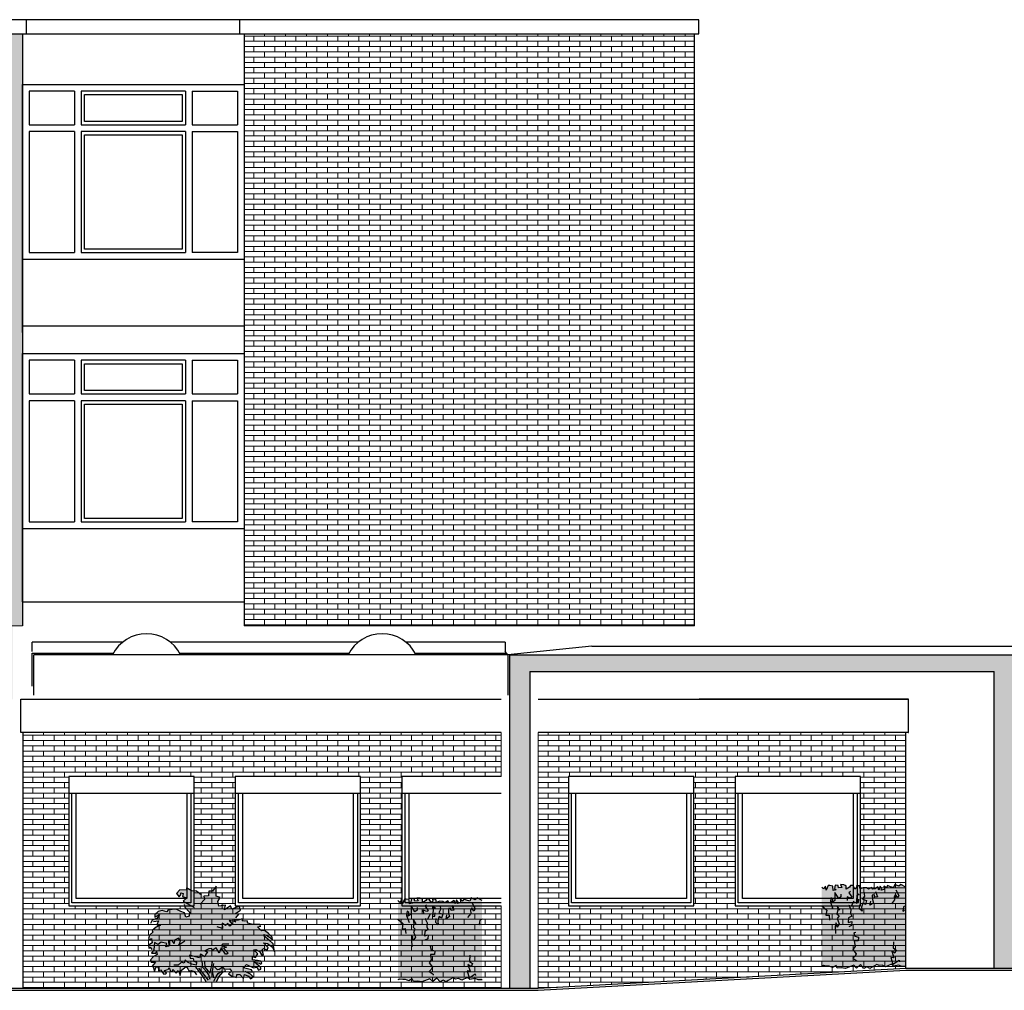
# Model space of a CAD drawing. Extents: x 2 to 315, y 0 to 17.
# Tile 28 of 69: x 115 to 127, y 4 to 16. Entities that reach past the tile are written whole.
import ezdxf

# ---------------------------------------------------------------- set-up
doc = ezdxf.new("R2010")
doc.units = 0
doc.header["$MEASUREMENT"] = 0
for name, color, linetype in [('Ost_Ansicht_5_P_ZE_SYMBOL', 7, 'Continuous'), ('Ost_Ansicht_5_R_NT_DACH', 7, 'Continuous'), ('Ost_Ansicht_5_R_NT_FENSTER', 7, 'Continuous'), ('Ost_Ansicht_5_R_NT_INNENWAND', 7, 'Continuous'), ('Ost_Ansicht_5_R_TR_BODEN', 7, 'Continuous'), ('Ost_Ansicht_5_R_TR_HIDDEN', 7, 'Continuous'), ('Ost_Ansicht_5_R_TR_STUETZE', 7, 'Continuous'), ('Ost_Ansicht_5_Schraffuren', 7, 'Continuous')]:
    doc.layers.add(name, color=color, linetype=linetype)
doc.linetypes.add('Terrainlinie', pattern='A,0,[1,Bl.Nr. 2.0061.Shx,S=0.000793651,R=0,X=0,Y=-0.043301],-0.1,0', length=0.1)
pattern_1 = [(0, (81.6553, 5.523066), (0, 0.0625), []), (90, (81.6553, 5.52307), (-0.25, 0), [0.0625, -0.0625]), (90, (81.7803, 5.58557), (-0.25, 0), [0.0625, -0.0625])]

msp = doc.modelspace()

# ---------------------------------------------------------------- hatches: boundary and pattern name
at = {"layer": 'Ost_Ansicht_5_P_ZE_SYMBOL', "linetype": 'Continuous', "lineweight": 18, "ltscale": 1000}
for points in [[(118.041, 5.138), (118.067, 5.165), (118.102, 5.208), (118.064, 5.215), (118.124, 5.254), (118.106, 5.304), (118.02, 5.267), (118.003, 5.306), (117.931, 5.26), (117.942, 5.314), (117.864, 5.302), (117.854, 5.359), (117.881, 5.407), (117.833, 5.424), (117.831, 5.542), (117.788, 5.482), (117.744, 5.48), (117.741, 5.428), (117.688, 5.421), (117.658, 5.435), (117.601, 5.482), (117.538, 5.486), (117.481, 5.52), (117.481, 5.494), (117.399, 5.496), (117.362, 5.453), (117.392, 5.416), (117.413, 5.438), (117.413, 5.463), (117.44, 5.455), (117.431, 5.42), (117.483, 5.403), (117.442, 5.364), (117.452, 5.324), (117.46, 5.293), (117.515, 5.233), (117.513, 5.184), (117.473, 5.171), (117.456, 5.225), (117.413, 5.24), (117.357, 5.266), (117.262, 5.258), (117.246, 5.238), (117.19, 5.253), (117.142, 5.239), (117.104, 5.203), (117.105, 5.174), (117.159, 5.205), (117.13, 5.16), (117.072, 5.137), (117.054, 5.096), (117.088, 5.122), (117.149, 5.13), (117.129, 5.083), (117.172, 5.079), (117.142, 5.067), (117.118, 5.052), (117.072, 5.014), (117.08, 4.993), (117.04, 4.959), (117.027, 4.918), (117.051, 4.898), (117.066, 4.921), (117.074, 4.868), (117.028, 4.838), (117.031, 4.8), (117.047, 4.816), (117.068, 4.788), (117.083, 4.773), (117.066, 4.746), (117.115, 4.746), (117.122, 4.765), (117.13, 4.727), (117.087, 4.706), (117.051, 4.667), (117.06, 4.636), (117.111, 4.637), (117.069, 4.588), (117.081, 4.595), (117.1, 4.532), (117.118, 4.581), (117.145, 4.583), (117.146, 4.533), (117.172, 4.548), (117.212, 4.494), (117.236, 4.498), (117.242, 4.505), (117.218, 4.539), (117.264, 4.549), (117.275, 4.576), (117.29, 4.525), (117.313, 4.529), (117.316, 4.55), (117.358, 4.505), (117.385, 4.539), (117.406, 4.48), (117.419, 4.541), (117.475, 4.587), (117.498, 4.56), (117.506, 4.533), (117.534, 4.539), (117.57, 4.528), (117.598, 4.486), (117.59, 4.577), (117.653, 4.5), (117.693, 4.441), (117.711, 4.403), (117.836, 4.404), (117.864, 4.465), (117.913, 4.517), (117.947, 4.539), (117.962, 4.557), (117.997, 4.56), (118.017, 4.53), (117.979, 4.499), (118.019, 4.473), (118.075, 4.456), (118.077, 4.493), (118.116, 4.492), (118.157, 4.442), (118.169, 4.49), (118.216, 4.472), (118.241, 4.44), (118.272, 4.465), (118.241, 4.496), (118.178, 4.525), (118.263, 4.519), (118.251, 4.548), (118.159, 4.569), (118.194, 4.61), (118.276, 4.572), (118.315, 4.577), (118.337, 4.544), (118.364, 4.553), (118.363, 4.576), (118.288, 4.636), (118.347, 4.624), (118.364, 4.612), (118.376, 4.624), (118.362, 4.649), (118.325, 4.658), (118.265, 4.667), (118.263, 4.705), (118.3, 4.692), (118.329, 4.738), (118.278, 4.784), (118.306, 4.788), (118.348, 4.766), (118.373, 4.725), (118.397, 4.724), (118.378, 4.784), (118.395, 4.8), (118.438, 4.782), (118.452, 4.811), (118.397, 4.866), (118.442, 4.861), (118.501, 4.817), (118.527, 4.766), (118.509, 4.856), (118.459, 4.904), (118.405, 4.945), (118.4, 4.968), (118.442, 4.949), (118.483, 4.925), (118.501, 4.898), (118.499, 4.933), (118.453, 4.978), (118.409, 5.013), (118.372, 5.012), (118.324, 5.056), (118.363, 5.064), (118.359, 5.068), (118.353, 5.084), (118.268, 5.087), (118.21, 5.103), (118.2, 5.128), (118.171, 5.126), (118.14, 5.13), (118.153, 5.149), (118.13, 5.15), (118.095, 5.136)], [(125.568, 4.583), (125.531, 4.563), (125.491, 4.609), (125.444, 4.568), (125.41, 4.601), (125.313, 4.564), (125.263, 4.572), (125.214, 4.566), (125.2, 4.598), (125.16, 4.576), (125.118, 4.59), (125.087, 4.59), (125.053, 4.597), (125.03, 4.588), (125.03, 5.531), (125.052, 5.509), (125.075, 5.543), (125.082, 5.493), (125.107, 5.548), (125.128, 5.548), (125.164, 5.542), (125.165, 5.49), (125.201, 5.499), (125.183, 5.514), (125.189, 5.554), (125.224, 5.55), (125.231, 5.522), (125.271, 5.526), (125.255, 5.56), (125.293, 5.557), (125.321, 5.547), (125.321, 5.505), (125.362, 5.53), (125.372, 5.55), (125.403, 5.548), (125.423, 5.506), (125.447, 5.524), (125.442, 5.546), (125.479, 5.546), (125.488, 5.508), (125.524, 5.521), (125.562, 5.52), (125.586, 5.505), (125.623, 5.526), (125.639, 5.504), (125.666, 5.511), (125.696, 5.532), (125.71, 5.492), (125.726, 5.54), (125.746, 5.512), (125.736, 5.495), (125.776, 5.503), (125.77, 5.543), (125.799, 5.522), (125.812, 5.548), (125.846, 5.533), (125.883, 5.524), (125.899, 5.563), (125.946, 5.54), (125.969, 5.561), (126.03, 5.531), (126.03, 4.588), (125.983, 4.588), (125.947, 4.603), (125.882, 4.59), (125.858, 4.615), (125.788, 4.584), (125.748, 4.604), (125.713, 4.597), (125.684, 4.611), (125.628, 4.58), (125.603, 4.563)], [(120.532, 4.423), (120.495, 4.403), (120.455, 4.449), (120.408, 4.408), (120.373, 4.441), (120.277, 4.404), (120.226, 4.412), (120.178, 4.406), (120.164, 4.438), (120.123, 4.416), (120.082, 4.43), (120.05, 4.43), (120.017, 4.437), (119.994, 4.428), (119.994, 5.371), (120.016, 5.349), (120.039, 5.383), (120.046, 5.333), (120.071, 5.388), (120.092, 5.388), (120.127, 5.382), (120.129, 5.33), (120.165, 5.339), (120.147, 5.354), (120.153, 5.394), (120.188, 5.39), (120.195, 5.362), (120.235, 5.366), (120.219, 5.4), (120.257, 5.397), (120.285, 5.387), (120.285, 5.345), (120.326, 5.37), (120.335, 5.39), (120.366, 5.388), (120.387, 5.346), (120.41, 5.364), (120.405, 5.386), (120.443, 5.386), (120.452, 5.348), (120.488, 5.361), (120.526, 5.36), (120.55, 5.345), (120.587, 5.366), (120.603, 5.344), (120.629, 5.351), (120.66, 5.372), (120.673, 5.332), (120.689, 5.38), (120.71, 5.352), (120.7, 5.335), (120.739, 5.343), (120.734, 5.383), (120.763, 5.362), (120.775, 5.388), (120.81, 5.373), (120.846, 5.364), (120.862, 5.403), (120.91, 5.38), (120.933, 5.401), (120.994, 5.371), (120.994, 4.428), (120.947, 4.428), (120.91, 4.443), (120.846, 4.43), (120.822, 4.455), (120.751, 4.424), (120.712, 4.444), (120.676, 4.437), (120.647, 4.451), (120.591, 4.42), (120.567, 4.403)]]:
    msp.add_hatch(color=9, dxfattribs=at).paths.add_polyline_path(points, flags=0)
at = {"layer": 'Ost_Ansicht_5_Schraffuren', "linetype": 'Continuous', "lineweight": 18, "ltscale": 1000}
h = msp.add_hatch(dxfattribs=at)
h.set_pattern_fill('MW_Verband__Läufer__DF_0005', color=9, style=0, pattern_type=2)
h.set_pattern_definition(pattern_1)
h.paths.add_polyline_path([(109.155, 15.676), (109.155, 4.323), (111.405, 4.323), (111.405, 7.368), (111.375, 7.368), (111.375, 7.763), (115.41, 7.763), (115.41, 8.638), (115.53, 8.638), (115.53, 15.676)], flags=0)
h = msp.add_hatch(dxfattribs=at)
h.set_pattern_fill('MW_Verband__Läufer__DF_0005', color=9, style=0, pattern_type=2)
h.set_pattern_definition(pattern_1)
h.paths.add_polyline_path([(118.165, 15.676), (118.165, 8.638), (123.52, 8.638), (123.52, 15.676)], flags=0)
at = {"layer": 'Ost_Ansicht_5_Schraffuren', "linetype": 'Continuous', "lineweight": 0, "ltscale": 1000}
msp.add_hatch(color=27, dxfattribs=at).paths.add_polyline_path([(121.56, 4.323), (121.56, 8.093), (123.575, 8.093), (127.08, 8.093), (127.08, 4.563), (127.32, 4.563), (127.32, 8.093), (130.84, 8.093), (130.84, 4.563), (131.08, 4.563), (131.08, 8.093), (135.04, 8.093), (135.04, 4.563), (135.28, 4.563), (135.28, 8.093), (141.655, 8.093), (141.655, 8.293), (126.526, 8.293), (121.32, 8.293), (121.32, 4.323)], flags=0)
at = {"layer": 'Ost_Ansicht_5_Schraffuren', "linetype": 'Continuous', "lineweight": 18, "ltscale": 1000}
h = msp.add_hatch(dxfattribs=at)
h.set_pattern_fill('MW_Verband__Läufer__DF_0005', color=9, style=0, pattern_type=2)
h.set_pattern_definition(pattern_1)
h.paths.add_polyline_path([(115.54, 7.368), (115.54, 4.323), (121.22, 4.323), (121.22, 5.306), (120.04, 5.306), (120.04, 6.846), (121.22, 6.846), (121.22, 7.368)], flags=0)
h.paths.add_polyline_path([(116.08, 6.846), (117.57, 6.846), (117.57, 5.306), (116.08, 5.306)], flags=0)
h.paths.add_polyline_path([(118.06, 5.306), (118.06, 6.846), (119.55, 6.846), (119.55, 5.306)], flags=0)
h = msp.add_hatch(dxfattribs=at)
h.set_pattern_fill('MW_Verband__Läufer__DF_0005', color=9, style=0, pattern_type=2)
h.set_pattern_definition(pattern_1)
h.paths.add_polyline_path([(121.66, 4.323), (126.03, 4.563), (126.03, 7.368), (121.66, 7.368)], flags=0)
h.paths.add_polyline_path([(123.51, 5.306), (122.02, 5.306), (122.02, 6.846), (123.51, 6.846)], flags=0)
h.paths.add_polyline_path([(124, 5.306), (124, 6.846), (125.49, 6.846), (125.49, 5.306)], flags=0)

# ---------------------------------------------------------------- linework, layer by layer
at = {"layer": 'Ost_Ansicht_5_P_ZE_SYMBOL', "linetype": 'Continuous', "ltscale": 1000}
for p, q in [((117.538, 5.486), (117.481, 5.52)), ((117.481, 5.52), (117.481, 5.494)), ((117.831, 5.542), (117.788, 5.482)), ((117.833, 5.424), (117.831, 5.542)), ((125.052, 5.509), (125.03, 5.531)), ((125.075, 5.543), (125.052, 5.509)), ((125.082, 5.493), (125.075, 5.543)), ((125.107, 5.548), (125.082, 5.493)), ((125.128, 5.548), (125.107, 5.548)), ((125.164, 5.542), (125.128, 5.548)), ((125.165, 5.49), (125.164, 5.542)), ((125.189, 5.554), (125.183, 5.514)), ((125.183, 5.514), (125.201, 5.499)), ((125.224, 5.55), (125.189, 5.554)), ((125.231, 5.522), (125.224, 5.55)), ((125.271, 5.526), (125.231, 5.522)), ((125.293, 5.557), (125.255, 5.56)), ((125.255, 5.56), (125.271, 5.526)), ((125.321, 5.547), (125.293, 5.557)), ((125.321, 5.505), (125.321, 5.547)), ((125.362, 5.53), (125.321, 5.505)), ((125.372, 5.55), (125.362, 5.53)), ((125.403, 5.548), (125.372, 5.55)), ((125.423, 5.506), (125.403, 5.548)), ((125.447, 5.524), (125.423, 5.506)), ((125.479, 5.546), (125.442, 5.546)), ((125.442, 5.546), (125.447, 5.524)), ((125.488, 5.508), (125.479, 5.546)), ((125.524, 5.521), (125.488, 5.508)), ((125.562, 5.52), (125.524, 5.521)), ((125.586, 5.505), (125.562, 5.52)), ((125.623, 5.526), (125.586, 5.505)), ((125.639, 5.504), (125.623, 5.526)), ((125.666, 5.511), (125.639, 5.504)), ((125.696, 5.532), (125.666, 5.511)), ((125.71, 5.492), (125.696, 5.532)), ((125.726, 5.54), (125.71, 5.492)), ((125.746, 5.512), (125.726, 5.54)), ((125.736, 5.495), (125.746, 5.512)), ((125.776, 5.503), (125.736, 5.495)), ((125.799, 5.522), (125.77, 5.543)), ((125.77, 5.543), (125.776, 5.503)), ((125.812, 5.548), (125.799, 5.522)), ((125.846, 5.533), (125.812, 5.548)), ((125.883, 5.524), (125.846, 5.533)), ((125.899, 5.563), (125.883, 5.524)), ((125.946, 5.54), (125.899, 5.563)), ((125.969, 5.561), (125.946, 5.54)), ((126.03, 5.531), (125.969, 5.561)), ((117.399, 5.496), (117.362, 5.453)), ((117.362, 5.453), (117.392, 5.416)), ((117.392, 5.416), (117.413, 5.438)), ((117.481, 5.494), (117.399, 5.496)), ((117.413, 5.438), (117.413, 5.463)), ((117.413, 5.463), (117.44, 5.455)), ((117.44, 5.455), (117.431, 5.42)), ((117.431, 5.42), (117.483, 5.403)), ((117.483, 5.403), (117.442, 5.364)), ((117.601, 5.482), (117.538, 5.486)), ((117.658, 5.435), (117.601, 5.482)), ((117.741, 5.428), (117.688, 5.421)), ((117.688, 5.421), (117.696, 5.382)), ((117.744, 5.48), (117.741, 5.428)), ((117.788, 5.482), (117.744, 5.48)), ((117.881, 5.407), (117.833, 5.424)), ((117.854, 5.359), (117.881, 5.407)), ((120.071, 5.388), (120.046, 5.333)), ((120.092, 5.388), (120.071, 5.388)), ((120.127, 5.382), (120.092, 5.388)), ((120.153, 5.394), (120.147, 5.354)), ((120.188, 5.39), (120.153, 5.394)), ((120.195, 5.362), (120.188, 5.39)), ((120.257, 5.397), (120.219, 5.4)), ((120.219, 5.4), (120.235, 5.366)), ((120.285, 5.387), (120.257, 5.397)), ((120.285, 5.345), (120.285, 5.387)), ((120.335, 5.39), (120.326, 5.37)), ((120.366, 5.388), (120.335, 5.39)), ((120.387, 5.346), (120.366, 5.388)), ((120.443, 5.386), (120.405, 5.386)), ((120.405, 5.386), (120.41, 5.364)), ((120.452, 5.348), (120.443, 5.386)), ((120.775, 5.388), (120.763, 5.362)), ((120.81, 5.373), (120.775, 5.388)), ((120.862, 5.403), (120.846, 5.364)), ((120.91, 5.38), (120.862, 5.403)), ((120.933, 5.401), (120.91, 5.38)), ((120.994, 5.371), (120.933, 5.401)), ((125.14, 5.403), (125.134, 5.352)), ((125.161, 5.387), (125.14, 5.403)), ((125.15, 5.345), (125.161, 5.387)), ((125.201, 5.499), (125.165, 5.49)), ((125.232, 5.395), (125.187, 5.467)), ((125.187, 5.467), (125.187, 5.37)), ((125.259, 5.414), (125.232, 5.395)), ((125.258, 5.447), (125.259, 5.414)), ((125.374, 5.4), (125.331, 5.416)), ((125.331, 5.416), (125.332, 5.369)), ((125.371, 5.477), (125.354, 5.463)), ((125.354, 5.463), (125.368, 5.441)), ((125.368, 5.441), (125.39, 5.409)), ((125.39, 5.409), (125.374, 5.4)), ((125.452, 5.456), (125.441, 5.34)), ((125.477, 5.436), (125.452, 5.456)), ((125.466, 5.346), (125.471, 5.386)), ((125.537, 5.424), (125.515, 5.386)), ((125.515, 5.386), (125.563, 5.37)), ((125.532, 5.471), (125.537, 5.424)), ((125.654, 5.438), (125.63, 5.436)), ((125.63, 5.436), (125.632, 5.381)), ((125.661, 5.41), (125.654, 5.438)), ((125.693, 5.415), (125.661, 5.41)), ((125.668, 5.476), (125.693, 5.415)), ((125.909, 5.444), (125.893, 5.415)), ((125.893, 5.415), (125.895, 5.377)), ((125.931, 5.406), (125.909, 5.444)), ((125.912, 5.499), (125.946, 5.432)), ((125.946, 5.432), (125.931, 5.406)), ((117.442, 5.364), (117.571, 5.289)), ((117.452, 5.324), (117.46, 5.293)), ((117.46, 5.293), (117.515, 5.233)), ((117.696, 5.382), (117.642, 5.329)), ((117.864, 5.302), (117.854, 5.359)), ((117.942, 5.314), (117.864, 5.302)), ((117.931, 5.26), (117.942, 5.314)), ((118.003, 5.306), (117.931, 5.26)), ((118.02, 5.267), (118.003, 5.306)), ((118.106, 5.304), (118.02, 5.267)), ((118.124, 5.254), (118.106, 5.304)), ((120.016, 5.349), (119.994, 5.371)), ((120.039, 5.383), (120.016, 5.349)), ((120.046, 5.333), (120.039, 5.383)), ((120.129, 5.33), (120.127, 5.382)), ((120.165, 5.339), (120.129, 5.33)), ((120.147, 5.354), (120.165, 5.339)), ((120.196, 5.235), (120.151, 5.307)), ((120.151, 5.307), (120.151, 5.21)), ((120.235, 5.366), (120.195, 5.362)), ((120.222, 5.287), (120.223, 5.254)), ((120.326, 5.37), (120.285, 5.345)), ((120.334, 5.317), (120.318, 5.303)), ((120.318, 5.303), (120.332, 5.281)), ((120.332, 5.281), (120.354, 5.249)), ((120.41, 5.364), (120.387, 5.346)), ((120.416, 5.296), (120.404, 5.18)), ((120.441, 5.276), (120.416, 5.296)), ((120.488, 5.361), (120.452, 5.348)), ((120.526, 5.36), (120.488, 5.361)), ((120.496, 5.311), (120.501, 5.264)), ((120.55, 5.345), (120.526, 5.36)), ((120.587, 5.366), (120.55, 5.345)), ((120.603, 5.344), (120.587, 5.366)), ((120.618, 5.278), (120.594, 5.276)), ((120.594, 5.276), (120.596, 5.221)), ((120.629, 5.351), (120.603, 5.344)), ((120.625, 5.25), (120.618, 5.278)), ((120.66, 5.372), (120.629, 5.351)), ((120.631, 5.316), (120.657, 5.255)), ((120.673, 5.332), (120.66, 5.372)), ((120.689, 5.38), (120.673, 5.332)), ((120.71, 5.352), (120.689, 5.38)), ((120.7, 5.335), (120.71, 5.352)), ((120.739, 5.343), (120.7, 5.335)), ((120.763, 5.362), (120.734, 5.383)), ((120.734, 5.383), (120.739, 5.343)), ((120.846, 5.364), (120.81, 5.373)), ((120.873, 5.284), (120.856, 5.255)), ((120.895, 5.246), (120.873, 5.284)), ((120.876, 5.339), (120.91, 5.272)), ((120.91, 5.272), (120.895, 5.246)), ((125.03, 5.308), (125.089, 5.257)), ((125.134, 5.352), (125.161, 5.271)), ((125.187, 5.37), (125.15, 5.345)), ((125.244, 5.255), (125.212, 5.309)), ((125.212, 5.309), (125.22, 5.254)), ((125.381, 5.305), (125.352, 5.313)), ((125.352, 5.313), (125.376, 5.266)), ((125.41, 5.363), (125.381, 5.305)), ((125.441, 5.34), (125.466, 5.346)), ((125.479, 5.271), (125.484, 5.318)), ((125.509, 5.243), (125.479, 5.271)), ((125.519, 5.341), (125.502, 5.29)), ((125.502, 5.29), (125.509, 5.243)), ((125.549, 5.322), (125.519, 5.341)), ((125.563, 5.37), (125.549, 5.322)), ((125.603, 5.314), (125.612, 5.361)), ((125.644, 5.341), (125.603, 5.314)), ((125.632, 5.381), (125.644, 5.341)), ((125.895, 5.377), (125.858, 5.33)), ((126.001, 5.296), (125.993, 5.246)), ((126.03, 5.308), (126.001, 5.296)), ((117.13, 5.16), (117.072, 5.137)), ((117.142, 5.239), (117.104, 5.203)), ((117.104, 5.203), (117.105, 5.174)), ((117.105, 5.174), (117.159, 5.205)), ((117.159, 5.205), (117.13, 5.16)), ((117.19, 5.253), (117.142, 5.239)), ((117.246, 5.238), (117.19, 5.253)), ((117.262, 5.258), (117.246, 5.238)), ((117.357, 5.266), (117.262, 5.258)), ((117.413, 5.24), (117.357, 5.266)), ((117.456, 5.225), (117.413, 5.24)), ((117.473, 5.171), (117.456, 5.225)), ((117.513, 5.184), (117.473, 5.171)), ((117.515, 5.233), (117.513, 5.184)), ((118.064, 5.215), (118.124, 5.254)), ((118.102, 5.208), (118.064, 5.215)), ((118.067, 5.165), (118.102, 5.208)), ((118.13, 5.15), (118.095, 5.136)), ((118.153, 5.149), (118.13, 5.15)), ((120.103, 5.243), (120.097, 5.192)), ((120.097, 5.192), (120.125, 5.111)), ((120.124, 5.227), (120.103, 5.243)), ((120.113, 5.185), (120.124, 5.227)), ((120.151, 5.21), (120.113, 5.185)), ((120.223, 5.254), (120.196, 5.235)), ((120.338, 5.24), (120.295, 5.256)), ((120.295, 5.256), (120.296, 5.209)), ((120.345, 5.145), (120.316, 5.153)), ((120.316, 5.153), (120.34, 5.106)), ((120.354, 5.249), (120.338, 5.24)), ((120.374, 5.203), (120.345, 5.145)), ((120.404, 5.18), (120.43, 5.186)), ((120.43, 5.186), (120.435, 5.226)), ((120.443, 5.111), (120.447, 5.158)), ((120.483, 5.181), (120.466, 5.13)), ((120.501, 5.264), (120.479, 5.226)), ((120.479, 5.226), (120.526, 5.21)), ((120.513, 5.162), (120.483, 5.181)), ((120.526, 5.21), (120.513, 5.162)), ((120.567, 5.154), (120.576, 5.201)), ((120.607, 5.181), (120.567, 5.154)), ((120.596, 5.221), (120.607, 5.181)), ((120.657, 5.255), (120.625, 5.25)), ((120.859, 5.217), (120.821, 5.17)), ((120.856, 5.255), (120.859, 5.217)), ((125.089, 5.257), (125.079, 5.195)), ((125.079, 5.195), (125.117, 5.198)), ((125.117, 5.198), (125.124, 5.137)), ((125.22, 5.254), (125.21, 5.213)), ((125.21, 5.213), (125.236, 5.19)), ((125.236, 5.19), (125.214, 5.157)), ((125.214, 5.157), (125.238, 5.094)), ((125.348, 5.163), (125.346, 5.111)), ((125.388, 5.185), (125.348, 5.163)), ((125.376, 5.266), (125.374, 5.215)), ((125.374, 5.215), (125.388, 5.185)), ((125.993, 5.246), (126.013, 5.254)), ((117.072, 5.137), (117.054, 5.096)), ((117.118, 5.052), (117.072, 5.014)), ((117.088, 5.122), (117.149, 5.13)), ((117.142, 5.067), (117.118, 5.052)), ((117.149, 5.13), (117.129, 5.083)), ((117.129, 5.083), (117.172, 5.079)), ((117.172, 5.079), (117.142, 5.067)), ((117.907, 5.037), (117.843, 5.057)), ((117.943, 5.073), (117.905, 5.101)), ((117.905, 5.101), (117.907, 5.037)), ((117.972, 5.098), (117.943, 5.073)), ((117.995, 5.064), (117.972, 5.098)), ((118.067, 5.116), (117.989, 5.132)), ((117.989, 5.132), (118.024, 5.088)), ((118.024, 5.088), (117.995, 5.064)), ((118.095, 5.136), (118.041, 5.138)), ((118.041, 5.138), (118.067, 5.116)), ((118.14, 5.13), (118.153, 5.149)), ((118.171, 5.126), (118.14, 5.13)), ((118.2, 5.128), (118.171, 5.126)), ((118.21, 5.103), (118.2, 5.128)), ((118.268, 5.087), (118.21, 5.103)), ((118.353, 5.084), (118.268, 5.087)), ((118.324, 5.056), (118.363, 5.064)), ((118.372, 5.012), (118.324, 5.056)), ((118.359, 5.068), (118.353, 5.084)), ((119.994, 5.148), (120.053, 5.097)), ((120.053, 5.097), (120.042, 5.035)), ((120.042, 5.035), (120.081, 5.038)), ((120.081, 5.038), (120.088, 4.977)), ((120.184, 5.094), (120.174, 5.053)), ((120.174, 5.053), (120.2, 5.03)), ((120.208, 5.095), (120.175, 5.149)), ((120.175, 5.149), (120.184, 5.094)), ((120.34, 5.106), (120.338, 5.055)), ((120.338, 5.055), (120.352, 5.025)), ((120.473, 5.083), (120.443, 5.111)), ((120.466, 5.13), (120.473, 5.083)), ((120.965, 5.136), (120.957, 5.086)), ((120.957, 5.086), (120.977, 5.094)), ((120.994, 5.148), (120.965, 5.136)), ((125.203, 5.106), (125.189, 5.063)), ((125.189, 5.063), (125.194, 4.98)), ((125.212, 5.055), (125.203, 5.106)), ((125.238, 5.094), (125.212, 5.055)), ((125.346, 5.111), (125.388, 5.122)), ((125.385, 5.074), (125.351, 5.059)), ((125.388, 5.122), (125.385, 5.074)), ((117.04, 4.959), (117.027, 4.918)), ((117.027, 4.918), (117.051, 4.898)), ((117.08, 4.993), (117.04, 4.959)), ((117.051, 4.898), (117.066, 4.921)), ((117.066, 4.921), (117.074, 4.868)), ((117.072, 5.014), (117.08, 4.993)), ((117.387, 4.925), (117.337, 4.898)), ((117.407, 4.887), (117.387, 4.925)), ((118.409, 5.013), (118.372, 5.012)), ((118.405, 4.945), (118.4, 4.968)), ((118.4, 4.968), (118.442, 4.949)), ((118.459, 4.904), (118.405, 4.945)), ((118.453, 4.978), (118.409, 5.013)), ((118.442, 4.949), (118.483, 4.925)), ((118.499, 4.933), (118.453, 4.978)), ((118.483, 4.925), (118.501, 4.898)), ((118.501, 4.898), (118.499, 4.933)), ((120.167, 4.946), (120.153, 4.903)), ((120.175, 4.895), (120.167, 4.946)), ((120.202, 4.934), (120.175, 4.895)), ((120.2, 5.03), (120.177, 4.997)), ((120.177, 4.997), (120.202, 4.934)), ((120.311, 5.003), (120.31, 4.951)), ((120.31, 4.951), (120.352, 4.962)), ((120.352, 5.025), (120.311, 5.003)), ((120.352, 4.962), (120.348, 4.914)), ((125.437, 4.991), (125.411, 4.988)), ((125.411, 4.988), (125.423, 4.945)), ((125.423, 4.945), (125.467, 4.933)), ((125.467, 4.933), (125.465, 4.89)), ((117.074, 4.868), (117.028, 4.838)), ((117.028, 4.838), (117.031, 4.8)), ((117.031, 4.8), (117.047, 4.816)), ((117.047, 4.816), (117.068, 4.788)), ((117.1, 4.87), (117.091, 4.785)), ((117.142, 4.846), (117.1, 4.87)), ((117.178, 4.875), (117.142, 4.846)), ((117.248, 4.861), (117.178, 4.875)), ((117.233, 4.819), (117.248, 4.861)), ((117.272, 4.827), (117.233, 4.819)), ((117.31, 4.896), (117.265, 4.897)), ((117.265, 4.897), (117.272, 4.827)), ((117.335, 4.859), (117.31, 4.896)), ((117.337, 4.898), (117.335, 4.859)), ((117.459, 4.888), (117.39, 4.84)), ((117.39, 4.84), (117.407, 4.887)), ((117.781, 4.8), (117.744, 4.795)), ((117.785, 4.776), (117.781, 4.8)), ((117.833, 4.809), (117.785, 4.776)), ((117.868, 4.745), (117.833, 4.809)), ((117.893, 4.807), (117.868, 4.745)), ((117.942, 4.734), (117.893, 4.807)), ((117.909, 4.85), (117.896, 4.834)), ((117.896, 4.834), (117.957, 4.815)), ((117.983, 4.852), (117.909, 4.85)), ((117.957, 4.815), (117.919, 4.803)), ((117.919, 4.803), (117.975, 4.746)), ((118.378, 4.784), (118.395, 4.8)), ((118.395, 4.8), (118.438, 4.782)), ((118.452, 4.811), (118.397, 4.866)), ((118.397, 4.866), (118.442, 4.861)), ((118.438, 4.782), (118.452, 4.811)), ((118.442, 4.861), (118.501, 4.817)), ((118.509, 4.856), (118.459, 4.904)), ((118.501, 4.817), (118.527, 4.766)), ((118.527, 4.766), (118.509, 4.856)), ((120.153, 4.903), (120.158, 4.82)), ((120.348, 4.914), (120.314, 4.899)), ((120.401, 4.831), (120.375, 4.828)), ((120.375, 4.828), (120.387, 4.785)), ((125.426, 4.825), (125.4, 4.788)), ((125.465, 4.89), (125.416, 4.89)), ((125.416, 4.89), (125.426, 4.825)), ((125.885, 4.879), (125.881, 4.807)), ((125.881, 4.807), (125.916, 4.78)), ((117.087, 4.706), (117.051, 4.667)), ((117.091, 4.785), (117.066, 4.746)), ((117.066, 4.746), (117.115, 4.746)), ((117.13, 4.727), (117.087, 4.706)), ((117.115, 4.746), (117.122, 4.765)), ((117.122, 4.765), (117.13, 4.727)), ((117.636, 4.691), (117.517, 4.72)), ((117.517, 4.72), (117.524, 4.687)), ((117.524, 4.687), (117.558, 4.682)), ((117.558, 4.682), (117.567, 4.649)), ((117.645, 4.732), (117.636, 4.691)), ((117.7, 4.701), (117.645, 4.732)), ((117.744, 4.795), (117.698, 4.774)), ((117.698, 4.774), (117.729, 4.755)), ((117.71, 4.734), (117.7, 4.701)), ((117.729, 4.755), (117.71, 4.734)), ((117.958, 4.732), (117.942, 4.734)), ((117.975, 4.746), (117.958, 4.732)), ((118.265, 4.667), (118.263, 4.705)), ((118.263, 4.705), (118.3, 4.692)), ((118.278, 4.784), (118.306, 4.788)), ((118.329, 4.738), (118.278, 4.784)), ((118.3, 4.692), (118.329, 4.738)), ((118.306, 4.788), (118.348, 4.766)), ((118.348, 4.766), (118.373, 4.725)), ((118.373, 4.725), (118.397, 4.724)), ((118.397, 4.724), (118.378, 4.784)), ((120.429, 4.73), (120.38, 4.73)), ((120.38, 4.73), (120.39, 4.665)), ((120.387, 4.785), (120.43, 4.773)), ((120.43, 4.773), (120.429, 4.73)), ((120.848, 4.719), (120.845, 4.647)), ((125.4, 4.788), (125.439, 4.737)), ((125.426, 4.71), (125.4, 4.686)), ((125.4, 4.686), (125.448, 4.655)), ((125.439, 4.737), (125.426, 4.71)), ((125.888, 4.689), (125.853, 4.693)), ((125.853, 4.693), (125.876, 4.613)), ((125.9, 4.744), (125.862, 4.769)), ((125.862, 4.769), (125.888, 4.689)), ((125.916, 4.78), (125.9, 4.744)), ((117.051, 4.667), (117.06, 4.636)), ((117.06, 4.636), (117.111, 4.637)), ((117.111, 4.637), (117.069, 4.588)), ((117.069, 4.588), (117.081, 4.595)), ((117.081, 4.595), (117.1, 4.532)), ((117.1, 4.532), (117.118, 4.581)), ((117.118, 4.581), (117.145, 4.583)), ((117.145, 4.583), (117.146, 4.533)), ((117.264, 4.549), (117.275, 4.576)), ((117.275, 4.576), (117.29, 4.525)), ((117.382, 4.602), (117.331, 4.602)), ((117.421, 4.639), (117.382, 4.602)), ((117.419, 4.541), (117.475, 4.587)), ((117.451, 4.627), (117.421, 4.639)), ((117.464, 4.662), (117.451, 4.627)), ((117.493, 4.639), (117.464, 4.662)), ((117.475, 4.587), (117.498, 4.56)), ((117.544, 4.614), (117.493, 4.639)), ((117.597, 4.604), (117.544, 4.614)), ((117.567, 4.649), (117.6, 4.636)), ((117.653, 4.5), (117.59, 4.577)), ((117.6, 4.636), (117.597, 4.604)), ((117.671, 4.515), (117.625, 4.567)), ((117.674, 4.573), (117.666, 4.648)), ((117.718, 4.528), (117.674, 4.573)), ((117.704, 4.58), (117.698, 4.64)), ((117.763, 4.507), (117.704, 4.58)), ((117.763, 4.507), (117.788, 4.643)), ((117.803, 4.622), (117.785, 4.53)), ((117.847, 4.548), (117.809, 4.588)), ((117.865, 4.551), (117.907, 4.581)), ((117.907, 4.581), (117.927, 4.554)), ((118.159, 4.569), (118.194, 4.61)), ((118.251, 4.548), (118.159, 4.569)), ((118.194, 4.61), (118.276, 4.572)), ((118.325, 4.658), (118.265, 4.667)), ((118.276, 4.572), (118.315, 4.577)), ((118.363, 4.576), (118.288, 4.636)), ((118.288, 4.636), (118.347, 4.624)), ((118.315, 4.577), (118.337, 4.544)), ((118.362, 4.649), (118.325, 4.658)), ((118.347, 4.624), (118.364, 4.612)), ((118.376, 4.624), (118.362, 4.649)), ((118.364, 4.553), (118.363, 4.576)), ((118.364, 4.612), (118.376, 4.624)), ((120.39, 4.665), (120.363, 4.628)), ((120.363, 4.628), (120.403, 4.577)), ((120.403, 4.577), (120.39, 4.55)), ((120.864, 4.584), (120.825, 4.609)), ((120.825, 4.609), (120.852, 4.529)), ((120.845, 4.647), (120.88, 4.62)), ((120.88, 4.62), (120.864, 4.584)), ((125.053, 4.597), (125.03, 4.588)), ((125.087, 4.59), (125.053, 4.597)), ((125.118, 4.59), (125.087, 4.59)), ((125.16, 4.576), (125.118, 4.59)), ((125.2, 4.598), (125.16, 4.576)), ((125.214, 4.566), (125.2, 4.598)), ((125.263, 4.572), (125.214, 4.566)), ((125.313, 4.564), (125.263, 4.572)), ((125.41, 4.601), (125.313, 4.564)), ((125.444, 4.568), (125.41, 4.601)), ((125.491, 4.609), (125.444, 4.568)), ((125.448, 4.655), (125.447, 4.644)), ((125.531, 4.563), (125.491, 4.609)), ((125.568, 4.583), (125.531, 4.563)), ((125.603, 4.563), (125.568, 4.583)), ((125.628, 4.58), (125.603, 4.563)), ((125.684, 4.611), (125.628, 4.58)), ((125.713, 4.597), (125.684, 4.611)), ((125.748, 4.604), (125.713, 4.597)), ((125.788, 4.584), (125.748, 4.604)), ((125.858, 4.615), (125.788, 4.584)), ((125.882, 4.59), (125.858, 4.615)), ((125.876, 4.613), (125.949, 4.66)), ((125.947, 4.603), (125.882, 4.59)), ((125.983, 4.588), (125.947, 4.603)), ((125.949, 4.66), (125.953, 4.64)), ((126.03, 4.588), (125.983, 4.588)), ((117.146, 4.533), (117.172, 4.548)), ((117.172, 4.548), (117.212, 4.494)), ((117.212, 4.494), (117.236, 4.498)), ((117.218, 4.539), (117.264, 4.549)), ((117.242, 4.505), (117.218, 4.539)), ((117.236, 4.498), (117.242, 4.505)), ((117.29, 4.525), (117.313, 4.529)), ((117.313, 4.529), (117.316, 4.55)), ((117.316, 4.55), (117.358, 4.505)), ((117.358, 4.505), (117.385, 4.539)), ((117.385, 4.539), (117.406, 4.48)), ((117.406, 4.48), (117.419, 4.541)), ((117.498, 4.56), (117.506, 4.533)), ((117.506, 4.533), (117.534, 4.539)), ((117.534, 4.539), (117.57, 4.528)), ((117.57, 4.528), (117.598, 4.486)), ((117.693, 4.441), (117.653, 4.5)), ((117.74, 4.422), (117.671, 4.515)), ((117.744, 4.488), (117.718, 4.528)), ((117.761, 4.432), (117.744, 4.488)), ((117.785, 4.53), (117.8, 4.45)), ((117.807, 4.412), (117.832, 4.469)), ((117.832, 4.469), (117.855, 4.504)), ((117.836, 4.404), (117.864, 4.465)), ((117.865, 4.551), (117.847, 4.548)), ((117.855, 4.504), (117.907, 4.539)), ((117.864, 4.465), (117.913, 4.517)), ((117.913, 4.517), (117.947, 4.539)), ((117.927, 4.554), (117.997, 4.56)), ((118.017, 4.53), (117.979, 4.499)), ((117.979, 4.499), (118.019, 4.473)), ((117.997, 4.56), (118.017, 4.53)), ((118.019, 4.473), (118.075, 4.456)), ((118.075, 4.456), (118.077, 4.493)), ((118.077, 4.493), (118.116, 4.492)), ((118.116, 4.492), (118.157, 4.442)), ((118.157, 4.442), (118.169, 4.49)), ((118.169, 4.49), (118.216, 4.472)), ((118.241, 4.496), (118.178, 4.525)), ((118.178, 4.525), (118.263, 4.519)), ((118.216, 4.472), (118.241, 4.44)), ((118.272, 4.465), (118.241, 4.496)), ((118.241, 4.44), (118.272, 4.465)), ((118.263, 4.519), (118.251, 4.548)), ((118.337, 4.544), (118.364, 4.553)), ((120.39, 4.55), (120.363, 4.526)), ((120.363, 4.526), (120.412, 4.495)), ((120.455, 4.449), (120.408, 4.408)), ((120.412, 4.495), (120.411, 4.484)), ((120.495, 4.403), (120.455, 4.449)), ((120.647, 4.451), (120.591, 4.42)), ((120.676, 4.437), (120.647, 4.451)), ((120.822, 4.455), (120.751, 4.424)), ((120.852, 4.529), (120.817, 4.533)), ((120.817, 4.533), (120.84, 4.453)), ((120.846, 4.43), (120.822, 4.455)), ((120.84, 4.453), (120.913, 4.5)), ((120.913, 4.5), (120.916, 4.48)), ((117.693, 4.441), (117.711, 4.403)), ((120.017, 4.437), (119.994, 4.428)), ((120.05, 4.43), (120.017, 4.437)), ((120.082, 4.43), (120.05, 4.43)), ((120.123, 4.416), (120.082, 4.43)), ((120.164, 4.438), (120.123, 4.416)), ((120.178, 4.406), (120.164, 4.438)), ((120.226, 4.412), (120.178, 4.406)), ((120.277, 4.404), (120.226, 4.412)), ((120.373, 4.441), (120.277, 4.404)), ((120.408, 4.408), (120.373, 4.441)), ((120.532, 4.423), (120.495, 4.403)), ((120.567, 4.403), (120.532, 4.423)), ((120.591, 4.42), (120.567, 4.403)), ((120.712, 4.444), (120.676, 4.437)), ((120.751, 4.424), (120.712, 4.444)), ((120.91, 4.443), (120.846, 4.43)), ((120.947, 4.428), (120.91, 4.443)), ((120.994, 4.428), (120.947, 4.428))]:
    msp.add_line(p, q, dxfattribs=at)
at = {"layer": 'Ost_Ansicht_5_R_NT_DACH', "linetype": 'Continuous', "ltscale": 1000}
for p, q in [((123.571, 15.843), (109.104, 15.843)), ((115.58, 15.676), (115.58, 15.843)), ((118.115, 15.676), (118.115, 15.843)), ((123.571, 15.676), (123.571, 15.843)), ((109.104, 15.676), (123.571, 15.676)), ((115.645, 7.918), (115.645, 8.313)), ((115.645, 8.313), (116.613, 8.313)), ((117.398, 8.313), (119.413, 8.313)), ((120.198, 8.313), (121.283, 8.313)), ((115.51, 7.368), (115.51, 7.763)), ((115.51, 7.763), (121.22, 7.763)), ((121.66, 7.763), (126.054, 7.763)), ((126.061, 7.763), (123.575, 7.763)), ((126.061, 7.368), (126.061, 7.763)), ((126.061, 7.368), (126.061, 7.757)), ((121.22, 7.368), (115.51, 7.368)), ((126.061, 7.368), (121.66, 7.368)), ((126.058, 7.368), (126.061, 7.368))]:
    msp.add_line(p, q, dxfattribs=at)
at = {"layer": 'Ost_Ansicht_5_R_NT_FENSTER', "linetype": 'Continuous', "ltscale": 1000}
for p, q in [((115.53, 12.123), (115.53, 15.073)), ((115.53, 15.073), (118.165, 15.073)), ((115.55, 15.073), (118.165, 15.073)), ((116.149, 14.993), (115.61, 14.993)), ((115.61, 14.993), (115.61, 14.593)), ((116.149, 14.993), (116.149, 14.593)), ((117.467, 14.993), (116.229, 14.993)), ((116.229, 14.993), (116.229, 14.593)), ((117.467, 14.993), (117.467, 14.593)), ((117.547, 14.993), (118.085, 14.993)), ((117.547, 14.993), (117.547, 14.593)), ((118.085, 14.993), (118.085, 14.593)), ((118.165, 15.073), (118.165, 12.123)), ((116.269, 14.633), (116.269, 14.953)), ((116.269, 14.953), (117.427, 14.953)), ((117.427, 14.953), (117.427, 14.633)), ((117.427, 14.633), (116.269, 14.633)), ((115.61, 14.593), (116.149, 14.593)), ((115.61, 14.513), (115.61, 13.073)), ((116.149, 14.513), (115.61, 14.513)), ((116.149, 14.513), (116.149, 13.073)), ((116.229, 14.593), (117.467, 14.593)), ((116.229, 14.513), (116.229, 13.073)), ((117.467, 14.513), (116.229, 14.513)), ((117.467, 14.513), (117.467, 13.073)), ((117.547, 14.593), (118.085, 14.593)), ((117.547, 14.513), (117.547, 13.073)), ((117.547, 14.513), (118.085, 14.513)), ((118.085, 14.513), (118.085, 13.073)), ((116.269, 14.473), (117.427, 14.473)), ((116.269, 13.113), (116.269, 14.473)), ((117.427, 14.473), (117.427, 13.113)), ((117.427, 13.113), (116.269, 13.113)), ((118.165, 12.993), (115.53, 12.993)), ((115.61, 13.073), (116.149, 13.073)), ((116.229, 13.073), (117.467, 13.073)), ((118.085, 13.073), (117.547, 13.073)), ((115.53, 12.203), (118.165, 12.203)), ((115.53, 8.923), (115.53, 11.873)), ((115.53, 11.873), (118.165, 11.873)), ((115.53, 11.873), (118.165, 11.873)), ((118.165, 11.873), (118.165, 8.923)), ((116.149, 11.793), (115.61, 11.793)), ((115.61, 11.793), (115.61, 11.393)), ((116.149, 11.793), (116.149, 11.393)), ((117.467, 11.793), (116.229, 11.793)), ((116.229, 11.793), (116.229, 11.393)), ((116.269, 11.433), (116.269, 11.753)), ((116.269, 11.753), (117.427, 11.753)), ((117.427, 11.753), (117.427, 11.433)), ((117.467, 11.793), (117.467, 11.393)), ((117.547, 11.793), (118.085, 11.793)), ((117.547, 11.793), (117.547, 11.393)), ((118.085, 11.793), (118.085, 11.393)), ((115.61, 11.393), (116.149, 11.393)), ((116.229, 11.393), (117.467, 11.393)), ((117.427, 11.433), (116.269, 11.433)), ((117.547, 11.393), (118.085, 11.393)), ((115.61, 11.313), (115.61, 9.873)), ((116.149, 11.313), (115.61, 11.313)), ((116.149, 11.313), (116.149, 9.873)), ((116.229, 11.313), (116.229, 9.873)), ((117.467, 11.313), (116.229, 11.313)), ((116.269, 11.273), (117.427, 11.273)), ((116.269, 9.913), (116.269, 11.273)), ((117.427, 11.273), (117.427, 9.913)), ((117.467, 11.313), (117.467, 9.873)), ((117.547, 11.313), (117.547, 9.873)), ((117.547, 11.313), (118.085, 11.313)), ((118.085, 11.313), (118.085, 9.873)), ((115.61, 9.873), (116.149, 9.873)), ((116.229, 9.873), (117.467, 9.873)), ((117.427, 9.913), (116.269, 9.913)), ((118.085, 9.873), (117.547, 9.873)), ((115.53, 9.793), (118.165, 9.793)), ((117.57, 6.846), (116.08, 6.846)), ((116.08, 6.846), (116.08, 5.306)), ((117.57, 5.306), (117.57, 6.846)), ((119.55, 6.846), (118.06, 6.846)), ((118.06, 6.846), (118.06, 5.306)), ((119.55, 5.306), (119.55, 6.846)), ((121.22, 6.846), (120.04, 6.846)), ((120.04, 6.846), (120.04, 5.306)), ((123.51, 6.846), (122.02, 6.846)), ((122.02, 6.846), (122.02, 5.306)), ((123.51, 5.306), (123.51, 6.846)), ((125.49, 6.846), (124, 6.846)), ((124, 6.846), (124, 5.306)), ((125.49, 5.306), (125.49, 6.846)), ((116.08, 6.646), (117.57, 6.646)), ((116.118, 5.344), (116.118, 6.646)), ((116.168, 5.394), (116.168, 6.646)), ((117.483, 6.646), (117.483, 5.394)), ((117.533, 6.646), (117.533, 5.344)), ((118.06, 6.646), (119.55, 6.646)), ((118.098, 5.344), (118.098, 6.646)), ((118.148, 5.394), (118.148, 6.646)), ((119.463, 6.646), (119.463, 5.394)), ((119.513, 6.646), (119.513, 5.344)), ((120.04, 6.646), (121.22, 6.646)), ((120.078, 5.344), (120.078, 6.646)), ((120.128, 5.394), (120.128, 6.646)), ((122.02, 6.646), (123.51, 6.646)), ((122.058, 5.344), (122.058, 6.646)), ((122.108, 5.394), (122.108, 6.646)), ((123.423, 6.646), (123.423, 5.394)), ((123.473, 6.646), (123.473, 5.344)), ((124, 6.646), (125.49, 6.646)), ((124.038, 5.344), (124.038, 6.646)), ((124.088, 5.394), (124.088, 6.646)), ((125.403, 6.646), (125.403, 5.394)), ((125.453, 6.646), (125.453, 5.344)), ((117.483, 5.394), (116.168, 5.394)), ((119.463, 5.394), (118.148, 5.394)), ((121.22, 5.394), (120.128, 5.394)), ((123.423, 5.394), (122.108, 5.394)), ((125.403, 5.394), (124.088, 5.394)), ((116.08, 5.306), (117.57, 5.306)), ((117.533, 5.344), (116.118, 5.344)), ((118.06, 5.306), (119.55, 5.306)), ((119.513, 5.344), (118.098, 5.344)), ((120.04, 5.306), (121.22, 5.306)), ((121.22, 5.344), (120.078, 5.344)), ((122.02, 5.306), (123.51, 5.306)), ((123.473, 5.344), (122.058, 5.344)), ((124, 5.306), (125.49, 5.306)), ((125.453, 5.344), (124.038, 5.344))]:
    msp.add_line(p, q, dxfattribs=at)
at = {"layer": 'Ost_Ansicht_5_R_NT_INNENWAND', "linetype": 'Continuous', "ltscale": 1000}
msp.add_line((115.53, 8.923), (118.165, 8.923), dxfattribs=at)
at = {"layer": 'Ost_Ansicht_5_R_TR_BODEN', "linetype": 'Continuous', "ltscale": 1000}
for p, q in [((126.03, 4.563), (121.66, 4.323)), ((146.479, 4.563), (126.03, 4.563)), ((121.66, 4.323), (73.603, 4.323))]:
    msp.add_line(p, q, dxfattribs=at)
at = {"layer": 'Ost_Ansicht_5_R_TR_BODEN', "linetype": 'Terrainlinie', "ltscale": 1000}
for p, q in [((121.66, 4.303), (126.03, 4.543)), ((126.03, 4.543), (146.479, 4.543)), ((73.603, 4.303), (121.66, 4.303))]:
    msp.add_line(p, q, dxfattribs=at)
at = {"layer": 'Ost_Ansicht_5_R_TR_HIDDEN', "linetype": 'Continuous', "ltscale": 1000}
for p, q in [((115.53, 15.676), (115.53, 8.638)), ((118.165, 15.676), (118.165, 8.638)), ((123.52, 8.638), (123.52, 15.676)), ((115.645, 8.333), (115.645, 8.443)), ((116.722, 8.443), (115.645, 8.443)), ((119.522, 8.443), (117.288, 8.443)), ((121.268, 8.443), (120.088, 8.443)), ((121.268, 8.443), (121.268, 8.33)), ((121.3, 8.293), (121.268, 8.33)), ((122.297, 8.393), (121.3, 8.293)), ((122.297, 8.393), (126.526, 8.393)), ((123.575, 8.393), (142.195, 8.393)), ((115.665, 7.813), (115.665, 8.293)), ((121.3, 8.293), (115.665, 8.293)), ((121.3, 8.293), (121.3, 7.813)), ((121.32, 8.293), (126.526, 8.293)), ((121.32, 8.293), (121.32, 4.323)), ((123.575, 8.293), (142.145, 8.293)), ((121.56, 8.093), (126.526, 8.093)), ((121.56, 8.093), (121.56, 4.323)), ((123.575, 8.093), (127.08, 8.093)), ((115.54, 4.323), (115.54, 7.368)), ((126.03, 4.563), (126.03, 7.368))]:
    msp.add_line(p, q, dxfattribs=at)
for centre in [(117.005, 8.093), (119.805, 8.093)]:
    msp.add_arc(centre, 0.45, 26.3878, 153.6122, dxfattribs=at)
at = {"layer": 'Ost_Ansicht_5_R_TR_STUETZE', "linetype": 'Continuous', "ltscale": 1000}
msp.add_line((127.08, 4.563), (127.08, 8.093), dxfattribs=at)
at = {"layer": 'Ost_Ansicht_5_Schraffuren', "color": 255, "linetype": 'Continuous', "lineweight": 18, "ltscale": 1000}
for p, q in [((115.53, 15.676), (109.155, 15.676)), ((115.53, 8.638), (115.53, 15.676)), ((118.165, 15.676), (118.165, 8.638)), ((123.52, 15.676), (118.165, 15.676)), ((123.52, 8.638), (123.52, 15.676)), ((115.41, 8.638), (115.53, 8.638)), ((118.165, 8.638), (123.52, 8.638)), ((126.526, 8.293), (121.32, 8.293)), ((121.32, 8.293), (121.32, 4.323)), ((141.655, 8.293), (126.526, 8.293)), ((121.56, 4.323), (121.56, 8.093)), ((121.56, 8.093), (123.575, 8.093)), ((123.575, 8.093), (127.08, 8.093)), ((127.08, 8.093), (127.08, 4.563)), ((115.54, 7.368), (115.54, 4.323)), ((121.22, 7.368), (115.54, 7.368)), ((121.22, 6.846), (121.22, 7.368)), ((126.03, 7.368), (121.66, 7.368)), ((121.66, 7.368), (121.66, 4.323)), ((126.03, 4.563), (126.03, 7.368)), ((116.08, 6.846), (117.57, 6.846)), ((116.08, 5.306), (116.08, 6.846)), ((117.57, 6.846), (117.57, 5.306)), ((118.06, 5.306), (118.06, 6.846)), ((118.06, 6.846), (119.55, 6.846)), ((119.55, 6.846), (119.55, 5.306)), ((120.04, 5.306), (120.04, 6.846)), ((120.04, 6.846), (121.22, 6.846)), ((122.02, 5.306), (122.02, 6.846)), ((122.02, 6.846), (123.51, 6.846)), ((123.51, 6.846), (123.51, 5.306)), ((124, 5.306), (124, 6.846)), ((124, 6.846), (125.49, 6.846)), ((125.49, 6.846), (125.49, 5.306)), ((117.57, 5.306), (116.08, 5.306)), ((119.55, 5.306), (118.06, 5.306)), ((121.22, 5.306), (120.04, 5.306)), ((121.22, 4.323), (121.22, 5.306)), ((123.51, 5.306), (122.02, 5.306)), ((125.49, 5.306), (124, 5.306)), ((121.66, 4.323), (126.03, 4.563)), ((127.08, 4.563), (127.32, 4.563)), ((115.54, 4.323), (121.22, 4.323)), ((121.32, 4.323), (121.56, 4.323))]:
    msp.add_line(p, q, dxfattribs=at)

doc.saveas('drawing.dxf')
